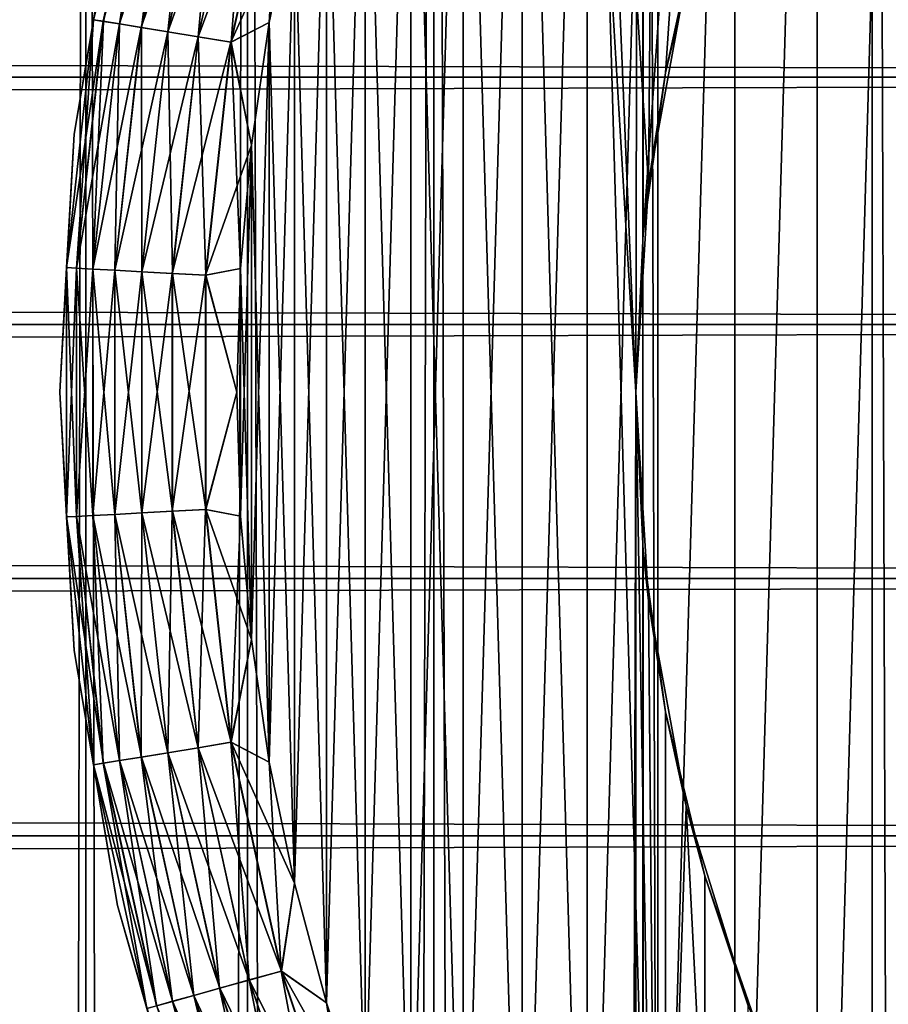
# Model space of a CAD drawing. Extents: x -265 to 265, y 0 to 427.
# Tile 242 of 256: x 236.77 to 241.67, y 396.55 to 402.1. Entities that reach past the tile are written whole.
import ezdxf

# ---------------------------------------------------------------- set-up
doc = ezdxf.new("R2010")
doc.units = 0
doc.header["$LTSCALE"] = 65.185185
for name, color, linetype in [('3', 7, 'CONTINUOUS'), ('4', 7, 'CONTINUOUS'), ('71', 7, 'CONTINUOUS'), ('72', 7, 'CONTINUOUS'), ('77', 7, 'CONTINUOUS'), ('81', 7, 'CONTINUOUS'), ('82', 7, 'CONTINUOUS'), ('85', 7, 'CONTINUOUS'), ('89', 7, 'CONTINUOUS'), ('93', 7, 'CONTINUOUS')]:
    doc.layers.add(name, color=color, linetype=linetype)

msp = doc.modelspace()

# ---------------------------------------------------------------- linework, layer by layer
at = {"layer": '3', "color": 7, "linetype": 'CONTINUOUS'}
for points in [[(-263, 403.11, 38.6704), (-263, 401.7753, 39.2462), (263, 403.11, 38.6704), (-263, 403.11, 38.6704)], [(263, 403.11, 38.6704), (-263, 401.7753, 39.2462), (263, 401.7753, 39.2462), (263, 403.11, 38.6704)], [(-263, 401.7753, 15.7538), (-263, 403.11, 16.3296), (263, 401.7753, 15.7538), (-263, 401.7753, 15.7538)], [(263, 401.7753, 15.7538), (-263, 403.11, 16.3296), (263, 403.11, 16.3296), (263, 401.7753, 15.7538)], [(-263, 401.7753, 39.2462), (-263, 400.3827, 39.6631), (263, 401.7753, 39.2462), (-263, 401.7753, 39.2462)], [(263, 401.7753, 39.2462), (-263, 400.3827, 39.6631), (263, 400.3827, 39.6631), (263, 401.7753, 39.2462)], [(-263, 400.3827, 15.3369), (-263, 401.7753, 15.7538), (263, 400.3827, 15.3369), (-263, 400.3827, 15.3369)], [(263, 400.3827, 15.3369), (-263, 401.7753, 15.7538), (263, 401.7753, 15.7538), (263, 400.3827, 15.3369)], [(-263, 400.3827, 39.6631), (-263, 398.9512, 39.9155), (263, 400.3827, 39.6631), (-263, 400.3827, 39.6631)], [(263, 400.3827, 39.6631), (-263, 398.9512, 39.9155), (263, 398.9512, 39.9155), (263, 400.3827, 39.6631)], [(-263, 398.9512, 15.0845), (-263, 400.3827, 15.3369), (263, 398.9512, 15.0845), (-263, 398.9512, 15.0845)], [(263, 398.9512, 15.0845), (-263, 400.3827, 15.3369), (263, 400.3827, 15.3369), (263, 398.9512, 15.0845)], [(-263, 398.9512, 39.9155), (-263, 397.5, 40), (263, 398.9512, 39.9155), (-263, 398.9512, 39.9155)], [(263, 398.9512, 39.9155), (-263, 397.5, 40), (263, 397.5, 40), (263, 398.9512, 39.9155)], [(-263, 397.5, 15), (-263, 398.9512, 15.0845), (263, 397.5, 15), (-263, 397.5, 15)], [(263, 397.5, 15), (-263, 398.9512, 15.0845), (263, 398.9512, 15.0845), (263, 397.5, 15)]]:
    msp.add_3dface(points, dxfattribs=at)
at = {"layer": '4', "color": 7, "linetype": 'CONTINUOUS'}
for points in [[(263, 397.5, 40), (-263, 397.5, 40), (-263, 396.0488, 39.9155), (263, 397.5, 40)], [(-263, 397.5, 15), (263, 397.5, 15), (263, 396.0488, 15.0845), (-263, 397.5, 15)], [(-263, 396.0488, 15.0845), (-263, 397.5, 15), (263, 396.0488, 15.0845), (-263, 396.0488, 15.0845)], [(263, 397.5, 40), (-263, 396.0488, 39.9155), (263, 396.0488, 39.9155), (263, 397.5, 40)]]:
    msp.add_3dface(points, dxfattribs=at)
at = {"layer": '71', "color": 7, "linetype": 'CONTINUOUS'}
for points in [[(236.3864, 1, 6.2983), (237.1471, 1, 7.7333), (236.3864, 419, 6.2983), (236.3864, 1, 6.2983)], [(236.3864, 419, 6.2983), (237.1471, 1, 7.7333), (237.1471, 419, 7.7333), (236.3864, 419, 6.2983)], [(237.1471, 1, 7.7333), (238.0586, 1, 9.0776), (237.1471, 419, 7.7333), (237.1471, 1, 7.7333)], [(237.1471, 419, 7.7333), (238.0586, 1, 9.0776), (238.0586, 419, 9.0776), (237.1471, 419, 7.7333)], [(238.0586, 1, 9.0776), (239.1101, 1, 10.3155), (238.0586, 419, 9.0776), (238.0586, 1, 9.0776)], [(238.0586, 419, 9.0776), (239.1101, 1, 10.3155), (239.1101, 419, 10.3155), (238.0586, 419, 9.0776)], [(239.1101, 1, 10.3155), (240.2892, 1, 11.4324), (239.1101, 419, 10.3155), (239.1101, 1, 10.3155)], [(239.1101, 419, 10.3155), (240.2892, 1, 11.4324), (240.2892, 419, 11.4324), (239.1101, 419, 10.3155)], [(240.2892, 1, 11.4324), (241.5822, 1, 12.4153), (240.2892, 419, 11.4324), (240.2892, 1, 11.4324)], [(240.2892, 419, 11.4324), (241.5822, 1, 12.4153), (241.5822, 419, 12.4153), (240.2892, 419, 11.4324)], [(241.5822, 1, 12.4153), (242.9739, 1, 13.2527), (241.5822, 419, 12.4153), (241.5822, 1, 12.4153)], [(241.5822, 419, 12.4153), (242.9739, 1, 13.2527), (242.9739, 419, 13.2527), (241.5822, 419, 12.4153)]]:
    msp.add_3dface(points, dxfattribs=at)
at = {"layer": '72', "color": 7, "linetype": 'CONTINUOUS'}
for points in [[(237.1471, 1, -7.7333), (236.3864, 1, -6.2983), (237.1471, 419, -7.7333), (237.1471, 1, -7.7333)], [(237.1471, 419, -7.7333), (236.3864, 1, -6.2983), (236.3864, 419, -6.2983), (237.1471, 419, -7.7333)], [(238.0586, 1, -9.0776), (237.1471, 1, -7.7333), (238.0586, 419, -9.0776), (238.0586, 1, -9.0776)], [(238.0586, 419, -9.0776), (237.1471, 1, -7.7333), (237.1471, 419, -7.7333), (238.0586, 419, -9.0776)], [(239.1101, 1, -10.3155), (238.0586, 1, -9.0776), (239.1101, 419, -10.3155), (239.1101, 1, -10.3155)], [(239.1101, 419, -10.3155), (238.0586, 1, -9.0776), (238.0586, 419, -9.0776), (239.1101, 419, -10.3155)], [(240.2892, 419, -11.4324), (240.25, 400, -11.399), (239.1101, 419, -10.3155), (240.2892, 419, -11.4324)], [(239.1101, 1, -10.3155), (239.1101, 419, -10.3155), (240.25, 400, -11.399), (239.1101, 1, -10.3155)], [(240.25, 400, -11.399), (240.2892, 419, -11.4324), (240.2912, 400.8952, -11.4341), (240.25, 400, -11.399)], [(240.2892, 419, -11.4324), (241.5822, 419, -12.4153), (240.2912, 400.8952, -11.4341), (240.2892, 419, -11.4324)], [(240.2912, 400.8952, -11.4341), (241.5822, 419, -12.4153), (240.4178, 401.801, -11.5404), (240.2912, 400.8952, -11.4341)], [(240.4178, 401.801, -11.5404), (241.5822, 419, -12.4153), (240.6385, 402.725, -11.7202), (240.4178, 401.801, -11.5404)], [(239.1101, 1, -10.3155), (240.25, 400, -11.399), (240.25, 20, -11.399), (239.1101, 1, -10.3155)], [(240.25, 400, -11.399), (240.2912, 399.1048, -11.4341), (240.25, 20, -11.399), (240.25, 400, -11.399)], [(240.25, 20, -11.399), (240.2912, 399.1048, -11.4341), (240.2912, 20.8952, -11.4341), (240.25, 20, -11.399)], [(240.2912, 399.1048, -11.4341), (240.4178, 398.199, -11.5404), (240.2912, 20.8952, -11.4341), (240.2912, 399.1048, -11.4341)], [(240.2912, 20.8952, -11.4341), (240.4178, 398.199, -11.5404), (240.4178, 21.801, -11.5404), (240.2912, 20.8952, -11.4341)], [(240.4178, 398.199, -11.5404), (240.6386, 397.275, -11.7202), (240.4178, 21.801, -11.5404), (240.4178, 398.199, -11.5404)], [(240.4178, 21.801, -11.5404), (240.6386, 397.275, -11.7202), (240.6385, 22.725, -11.7202), (240.4178, 21.801, -11.5404)], [(240.6386, 397.275, -11.7202), (240.9666, 396.3312, -11.9749), (240.6385, 22.725, -11.7202), (240.6386, 397.275, -11.7202)]]:
    msp.add_3dface(points, dxfattribs=at)
at = {"layer": '77', "color": 7, "linetype": 'CONTINUOUS'}
for points in [[(240.4178, 401.801, -11.5404), (240.6385, 402.725, -11.7202), (240.5333, 402.3333, -25), (240.4178, 401.801, -11.5404)], [(240.3211, 401.1752, -25), (240.4178, 401.801, -11.5404), (240.5333, 402.3333, -25), (240.3211, 401.1752, -25)], [(240.2912, 400.8952, -11.4341), (240.4178, 401.801, -11.5404), (240.3211, 401.1752, -25), (240.2912, 400.8952, -11.4341)], [(240.25, 400, -25), (240.2912, 400.8952, -11.4341), (240.3211, 401.1752, -25), (240.25, 400, -25)], [(240.25, 400, -11.399), (240.2912, 400.8952, -11.4341), (240.25, 400, -25), (240.25, 400, -11.399)], [(240.2912, 399.1048, -11.4341), (240.25, 400, -11.399), (240.3211, 398.8248, -25), (240.2912, 399.1048, -11.4341)], [(240.3211, 398.8248, -25), (240.25, 400, -11.399), (240.25, 400, -25), (240.3211, 398.8248, -25)], [(240.4178, 398.199, -11.5404), (240.2912, 399.1048, -11.4341), (240.3211, 398.8248, -25), (240.4178, 398.199, -11.5404)], [(240.5333, 397.6667, -25), (240.4178, 398.199, -11.5404), (240.3211, 398.8248, -25), (240.5333, 397.6667, -25)], [(240.6386, 397.275, -11.7202), (240.4178, 398.199, -11.5404), (240.5333, 397.6667, -25), (240.6386, 397.275, -11.7202)], [(240.8836, 396.5426, -25), (240.6386, 397.275, -11.7202), (240.5333, 397.6667, -25), (240.8836, 396.5426, -25)], [(240.9666, 396.3312, -11.9749), (240.6386, 397.275, -11.7202), (240.8836, 396.5426, -25), (240.9666, 396.3312, -11.9749)]]:
    msp.add_3dface(points, dxfattribs=at)
at = {"layer": '81', "color": 7, "linetype": 'CONTINUOUS'}
for points in [[(239.9742, 406.5941, -25), (240.3211, 401.1752, -25), (240.3745, 407.1659, -25), (239.9742, 406.5941, -25)], [(240.3211, 401.1752, -25), (240.5333, 402.3333, -25), (240.3745, 407.1659, -25), (240.3211, 401.1752, -25)], [(239.6077, 406, -25), (239.9742, 393.4059, -25), (239.9742, 406.5941, -25), (239.6077, 406, -25)], [(240.25, 400, -25), (240.3211, 401.1752, -25), (239.9742, 406.5941, -25), (240.25, 400, -25)], [(240.3745, 392.8341, -25), (240.25, 400, -25), (239.9742, 406.5941, -25), (240.3745, 392.8341, -25)], [(239.9742, 393.4059, -25), (240.3745, 392.8341, -25), (239.9742, 406.5941, -25), (239.9742, 393.4059, -25)], [(239.2764, 405.3856, -25), (239.6077, 394, -25), (239.6077, 406, -25), (239.2764, 405.3856, -25)], [(239.6077, 394, -25), (239.9742, 393.4059, -25), (239.6077, 406, -25), (239.6077, 394, -25)], [(238.9814, 404.753, -25), (239.2764, 394.6144, -25), (239.2764, 405.3856, -25), (238.9814, 404.753, -25)], [(239.2764, 394.6144, -25), (239.6077, 394, -25), (239.2764, 405.3856, -25), (239.2764, 394.6144, -25)], [(238.7237, 404.1043, -25), (238.9814, 395.247, -25), (238.9814, 404.753, -25), (238.7237, 404.1043, -25)], [(238.9814, 395.247, -25), (239.2764, 394.6144, -25), (238.9814, 404.753, -25), (238.9814, 395.247, -25)], [(238.5041, 403.4416, -25), (238.7237, 395.8957, -25), (238.7237, 404.1043, -25), (238.5041, 403.4416, -25)], [(238.7237, 395.8957, -25), (238.9814, 395.247, -25), (238.7237, 404.1043, -25), (238.7237, 395.8957, -25)], [(238.3235, 402.7674, -25), (238.5041, 396.5584, -25), (238.5041, 403.4416, -25), (238.3235, 402.7674, -25)], [(238.5041, 396.5584, -25), (238.7237, 395.8957, -25), (238.5041, 403.4416, -25), (238.5041, 396.5584, -25)], [(238.1823, 402.0838, -25), (238.3235, 397.2326, -25), (238.3235, 402.7674, -25), (238.1823, 402.0838, -25)], [(238.3235, 397.2326, -25), (238.5041, 396.5584, -25), (238.3235, 402.7674, -25), (238.3235, 397.2326, -25)], [(238.0811, 401.3931, -25), (238.1823, 397.9162, -25), (238.1823, 402.0838, -25), (238.0811, 401.3931, -25)], [(238.1823, 397.9162, -25), (238.3235, 397.2326, -25), (238.1823, 402.0838, -25), (238.1823, 397.9162, -25)], [(238.0203, 400.6977, -25), (238.0811, 398.6069, -25), (238.0811, 401.3931, -25), (238.0203, 400.6977, -25)], [(238.0811, 398.6069, -25), (238.1823, 397.9162, -25), (238.0811, 401.3931, -25), (238.0811, 398.6069, -25)], [(238, 400, -25), (238.0203, 399.3023, -25), (238.0203, 400.6977, -25), (238, 400, -25)], [(238.0203, 399.3023, -25), (238.0811, 398.6069, -25), (238.0203, 400.6977, -25), (238.0203, 399.3023, -25)], [(240.3211, 398.8248, -25), (240.25, 400, -25), (240.3745, 392.8341, -25), (240.3211, 398.8248, -25)], [(240.5333, 397.6667, -25), (240.3211, 398.8248, -25), (240.3745, 392.8341, -25), (240.5333, 397.6667, -25)], [(240.8075, 392.2865, -25), (240.5333, 397.6667, -25), (240.3745, 392.8341, -25), (240.8075, 392.2865, -25)], [(240.8836, 396.5426, -25), (240.5333, 397.6667, -25), (240.8075, 392.2865, -25), (240.8836, 396.5426, -25)]]:
    msp.add_3dface(points, dxfattribs=at)
at = {"layer": '82', "color": 7, "linetype": 'CONTINUOUS'}
for points in [[(241.2715, 408.2349, -75), (241.7651, 408.7285, -75), (241.2715, 391.7651, -75), (241.2715, 408.2349, -75)], [(241.2715, 391.7651, -75), (241.7651, 408.7285, -75), (241.7651, 391.2715, -75), (241.2715, 391.7651, -75)], [(240.8075, 407.7135, -75), (241.2715, 408.2349, -75), (240.8075, 392.2865, -75), (240.8075, 407.7135, -75)], [(240.8075, 392.2865, -75), (241.2715, 408.2349, -75), (241.2715, 391.7651, -75), (240.8075, 392.2865, -75)], [(240.3745, 407.1659, -75), (240.8075, 407.7135, -75), (240.3745, 392.8341, -75), (240.3745, 407.1659, -75)], [(240.3745, 392.8341, -75), (240.8075, 407.7135, -75), (240.8075, 392.2865, -75), (240.3745, 392.8341, -75)], [(239.9742, 406.5941, -75), (240.3745, 407.1659, -75), (239.9742, 393.4059, -75), (239.9742, 406.5941, -75)], [(239.9742, 393.4059, -75), (240.3745, 407.1659, -75), (240.3745, 392.8341, -75), (239.9742, 393.4059, -75)], [(239.6077, 406, -75), (239.9742, 406.5941, -75), (239.6077, 394, -75), (239.6077, 406, -75)], [(239.6077, 394, -75), (239.9742, 406.5941, -75), (239.9742, 393.4059, -75), (239.6077, 394, -75)], [(239.2764, 405.3856, -75), (239.6077, 406, -75), (239.2764, 394.6144, -75), (239.2764, 405.3856, -75)], [(239.2764, 394.6144, -75), (239.6077, 406, -75), (239.6077, 394, -75), (239.2764, 394.6144, -75)], [(238.9814, 404.753, -75), (239.2764, 405.3856, -75), (238.9814, 395.247, -75), (238.9814, 404.753, -75)], [(238.9814, 395.247, -75), (239.2764, 405.3856, -75), (239.2764, 394.6144, -75), (238.9814, 395.247, -75)], [(238.7237, 404.1043, -75), (238.9814, 404.753, -75), (238.7237, 395.8957, -75), (238.7237, 404.1043, -75)], [(238.7237, 395.8957, -75), (238.9814, 404.753, -75), (238.9814, 395.247, -75), (238.7237, 395.8957, -75)], [(238.5041, 403.4416, -75), (238.7237, 404.1043, -75), (238.5041, 396.5584, -75), (238.5041, 403.4416, -75)], [(238.5041, 396.5584, -75), (238.7237, 404.1043, -75), (238.7237, 395.8957, -75), (238.5041, 396.5584, -75)], [(238.3235, 402.7674, -75), (238.5041, 403.4416, -75), (238.3235, 397.2326, -75), (238.3235, 402.7674, -75)], [(238.3235, 397.2326, -75), (238.5041, 403.4416, -75), (238.5041, 396.5584, -75), (238.3235, 397.2326, -75)], [(238.1823, 402.0838, -75), (238.3235, 402.7674, -75), (238.1823, 397.9162, -75), (238.1823, 402.0838, -75)], [(238.1823, 397.9162, -75), (238.3235, 402.7674, -75), (238.3235, 397.2326, -75), (238.1823, 397.9162, -75)], [(238.0811, 401.3931, -75), (238.1823, 402.0838, -75), (238.0811, 398.6069, -75), (238.0811, 401.3931, -75)], [(238.0811, 398.6069, -75), (238.1823, 402.0838, -75), (238.1823, 397.9162, -75), (238.0811, 398.6069, -75)], [(238.0203, 400.6977, -75), (238.0811, 401.3931, -75), (238.0203, 399.3023, -75), (238.0203, 400.6977, -75)], [(238.0203, 399.3023, -75), (238.0811, 401.3931, -75), (238.0811, 398.6069, -75), (238.0203, 399.3023, -75)], [(238, 400, -75), (238.0203, 400.6977, -75), (238.0203, 399.3023, -75), (238, 400, -75)]]:
    msp.add_3dface(points, dxfattribs=at)
at = {"layer": '85', "color": 7, "linetype": 'CONTINUOUS'}
for points in [[(237.3259, 402.8928, -74), (237.0817, 401.4555, -74), (237.3259, 402.8928, -26), (237.3259, 402.8928, -74)], [(237.3259, 402.8928, -26), (237.0817, 401.4555, -74), (237.0817, 401.4555, -26), (237.3259, 402.8928, -26)], [(237.0817, 401.4555, -74), (237, 400, -74), (237.0817, 401.4555, -26), (237.0817, 401.4555, -74)], [(237.0817, 401.4555, -26), (237, 400, -74), (237, 400, -26), (237.0817, 401.4555, -26)], [(237, 400, -74), (237.0817, 398.5445, -74), (237, 400, -26), (237, 400, -74)], [(237, 400, -26), (237.0817, 398.5445, -74), (237.0817, 398.5445, -26), (237, 400, -26)], [(237.0817, 398.5445, -74), (237.3259, 397.1072, -74), (237.0817, 398.5445, -26), (237.0817, 398.5445, -74)], [(237.0817, 398.5445, -26), (237.3259, 397.1072, -74), (237.3259, 397.1072, -26), (237.0817, 398.5445, -26)], [(237.3259, 397.1072, -74), (237.7295, 395.7064, -74), (237.3259, 397.1072, -26), (237.3259, 397.1072, -74)], [(237.3259, 397.1072, -26), (237.7295, 395.7064, -74), (237.7295, 395.7064, -26), (237.3259, 397.1072, -26)]]:
    msp.add_3dface(points, dxfattribs=at)
at = {"layer": '89', "color": 7, "linetype": 'CONTINUOUS'}
for points in [[(237.3259, 402.8928, -74), (237.4924, 403.4727, -74.1951), (237.1902, 402.1001, -74.1951), (237.3259, 402.8928, -74)], [(237.4924, 403.4727, -74.1951), (237.2464, 402.0908, -74.3829), (237.1902, 402.1001, -74.1951), (237.4924, 403.4727, -74.1951)], [(237.5473, 403.4575, -74.3829), (237.2464, 402.0908, -74.3829), (237.4924, 403.4727, -74.1951), (237.5473, 403.4575, -74.3829)], [(237.5473, 403.4575, -74.3829), (237.3378, 402.0759, -74.5559), (237.2464, 402.0908, -74.3829), (237.5473, 403.4575, -74.3829)], [(237.6364, 403.4327, -74.5559), (237.3378, 402.0759, -74.5559), (237.5473, 403.4575, -74.3829), (237.6364, 403.4327, -74.5559)], [(237.6364, 403.4327, -74.5559), (237.4607, 402.0557, -74.7075), (237.3378, 402.0759, -74.5559), (237.6364, 403.4327, -74.5559)], [(237.7565, 403.3994, -74.7075), (237.4607, 402.0557, -74.7075), (237.6364, 403.4327, -74.5559), (237.7565, 403.3994, -74.7075)], [(237.7565, 403.3994, -74.7075), (237.6105, 402.0312, -74.8319), (237.4607, 402.0557, -74.7075), (237.7565, 403.3994, -74.7075)], [(237.9027, 403.3588, -74.8319), (237.6105, 402.0312, -74.8319), (237.7565, 403.3994, -74.7075), (237.9027, 403.3588, -74.8319)], [(237.9027, 403.3588, -74.8319), (237.7813, 402.0031, -74.9243), (237.6105, 402.0312, -74.8319), (237.9027, 403.3588, -74.8319)], [(238.0695, 403.3125, -74.9243), (237.7813, 402.0031, -74.9243), (237.9027, 403.3588, -74.8319), (238.0695, 403.3125, -74.9243)], [(238.0695, 403.3125, -74.9243), (237.9667, 401.9728, -74.981), (237.7813, 402.0031, -74.9243), (238.0695, 403.3125, -74.9243)], [(238.2505, 403.2622, -74.981), (237.9667, 401.9728, -74.981), (238.0695, 403.3125, -74.9243), (238.2505, 403.2622, -74.981)], [(238.2505, 403.2622, -74.981), (238.1823, 402.0838, -75), (237.9667, 401.9728, -74.981), (238.2505, 403.2622, -74.981)], [(238.3235, 402.7674, -75), (238.1823, 402.0838, -75), (238.2505, 403.2622, -74.981), (238.3235, 402.7674, -75)], [(237.0817, 401.4555, -74), (237.3259, 402.8928, -74), (237.1902, 402.1001, -74.1951), (237.0817, 401.4555, -74)], [(237.0817, 401.4555, -74), (237.1902, 402.1001, -74.1951), (237.0383, 400.7028, -74.1951), (237.0817, 401.4555, -74)], [(237.1902, 402.1001, -74.1951), (237.0951, 400.6997, -74.3829), (237.0383, 400.7028, -74.1951), (237.1902, 402.1001, -74.1951)], [(237.2464, 402.0908, -74.3829), (237.0951, 400.6997, -74.3829), (237.1902, 402.1001, -74.1951), (237.2464, 402.0908, -74.3829)], [(237.2464, 402.0908, -74.3829), (237.1876, 400.6947, -74.5559), (237.0951, 400.6997, -74.3829), (237.2464, 402.0908, -74.3829)], [(237.3378, 402.0759, -74.5559), (237.1876, 400.6947, -74.5559), (237.2464, 402.0908, -74.3829), (237.3378, 402.0759, -74.5559)], [(237.3378, 402.0759, -74.5559), (237.3119, 400.6879, -74.7075), (237.1876, 400.6947, -74.5559), (237.3378, 402.0759, -74.5559)], [(237.4607, 402.0557, -74.7075), (237.3119, 400.6879, -74.7075), (237.3378, 402.0759, -74.5559), (237.4607, 402.0557, -74.7075)], [(238.1823, 402.0838, -75), (238.0811, 401.3931, -75), (237.9667, 401.9728, -74.981), (238.1823, 402.0838, -75)], [(237.4607, 402.0557, -74.7075), (237.4635, 400.6797, -74.8319), (237.3119, 400.6879, -74.7075), (237.4607, 402.0557, -74.7075)], [(237.6105, 402.0312, -74.8319), (237.4635, 400.6797, -74.8319), (237.4607, 402.0557, -74.7075), (237.6105, 402.0312, -74.8319)], [(237.6105, 402.0312, -74.8319), (237.6364, 400.6703, -74.9243), (237.4635, 400.6797, -74.8319), (237.6105, 402.0312, -74.8319)], [(237.7813, 402.0031, -74.9243), (237.6364, 400.6703, -74.9243), (237.6105, 402.0312, -74.8319), (237.7813, 402.0031, -74.9243)], [(237.7813, 402.0031, -74.9243), (237.8239, 400.6602, -74.981), (237.6364, 400.6703, -74.9243), (237.7813, 402.0031, -74.9243)], [(237.9667, 401.9728, -74.981), (237.8239, 400.6602, -74.981), (237.7813, 402.0031, -74.9243), (237.9667, 401.9728, -74.981)], [(237.9667, 401.9728, -74.981), (238.0203, 400.6977, -75), (237.8239, 400.6602, -74.981), (237.9667, 401.9728, -74.981)], [(238.0811, 401.3931, -75), (238.0203, 400.6977, -75), (237.9667, 401.9728, -74.981), (238.0811, 401.3931, -75)], [(237, 400, -74), (237.0817, 401.4555, -74), (237.0383, 400.7028, -74.1951), (237, 400, -74)], [(237, 400, -74), (237.0383, 400.7028, -74.1951), (237.0383, 399.2972, -74.1951), (237, 400, -74)], [(237.0951, 400.6997, -74.3829), (237.0951, 399.3003, -74.3829), (237.0383, 400.7028, -74.1951), (237.0951, 400.6997, -74.3829)], [(237.0383, 400.7028, -74.1951), (237.0951, 399.3003, -74.3829), (237.0383, 399.2972, -74.1951), (237.0383, 400.7028, -74.1951)], [(237.1876, 400.6947, -74.5559), (237.1876, 399.3053, -74.5559), (237.0951, 400.6997, -74.3829), (237.1876, 400.6947, -74.5559)], [(237.0951, 400.6997, -74.3829), (237.1876, 399.3053, -74.5559), (237.0951, 399.3003, -74.3829), (237.0951, 400.6997, -74.3829)], [(237.3119, 400.6879, -74.7075), (237.3119, 399.3121, -74.7075), (237.1876, 400.6947, -74.5559), (237.3119, 400.6879, -74.7075)], [(237.1876, 400.6947, -74.5559), (237.3119, 399.3121, -74.7075), (237.1876, 399.3053, -74.5559), (237.1876, 400.6947, -74.5559)], [(237.4635, 400.6797, -74.8319), (237.4635, 399.3203, -74.8319), (237.3119, 400.6879, -74.7075), (237.4635, 400.6797, -74.8319)], [(237.3119, 400.6879, -74.7075), (237.4635, 399.3203, -74.8319), (237.3119, 399.3121, -74.7075), (237.3119, 400.6879, -74.7075)], [(238.0203, 400.6977, -75), (238, 400, -75), (237.8239, 400.6602, -74.981), (238.0203, 400.6977, -75)], [(237.6364, 400.6703, -74.9243), (237.6364, 399.3297, -74.9243), (237.4635, 400.6797, -74.8319), (237.6364, 400.6703, -74.9243)], [(237.4635, 400.6797, -74.8319), (237.6364, 399.3297, -74.9243), (237.4635, 399.3203, -74.8319), (237.4635, 400.6797, -74.8319)], [(237.8239, 400.6602, -74.981), (237.8239, 399.3398, -74.981), (237.6364, 400.6703, -74.9243), (237.8239, 400.6602, -74.981)], [(237.6364, 400.6703, -74.9243), (237.8239, 399.3398, -74.981), (237.6364, 399.3297, -74.9243), (237.6364, 400.6703, -74.9243)], [(237.8239, 400.6602, -74.981), (238, 400, -75), (237.8239, 399.3398, -74.981), (237.8239, 400.6602, -74.981)], [(237.0817, 398.5445, -74), (237, 400, -74), (237.0383, 399.2972, -74.1951), (237.0817, 398.5445, -74)], [(238, 400, -75), (238.0203, 399.3023, -75), (237.8239, 399.3398, -74.981), (238, 400, -75)], [(237.0951, 399.3003, -74.3829), (237.2464, 397.9092, -74.3829), (237.0383, 399.2972, -74.1951), (237.0951, 399.3003, -74.3829)], [(237.0817, 398.5445, -74), (237.0383, 399.2972, -74.1951), (237.1902, 397.8999, -74.1951), (237.0817, 398.5445, -74)], [(237.0383, 399.2972, -74.1951), (237.2464, 397.9092, -74.3829), (237.1902, 397.8999, -74.1951), (237.0383, 399.2972, -74.1951)], [(237.1876, 399.3053, -74.5559), (237.3378, 397.9241, -74.5559), (237.0951, 399.3003, -74.3829), (237.1876, 399.3053, -74.5559)], [(237.0951, 399.3003, -74.3829), (237.3378, 397.9241, -74.5559), (237.2464, 397.9092, -74.3829), (237.0951, 399.3003, -74.3829)], [(237.3119, 399.3121, -74.7075), (237.4607, 397.9443, -74.7075), (237.1876, 399.3053, -74.5559), (237.3119, 399.3121, -74.7075)], [(237.1876, 399.3053, -74.5559), (237.4607, 397.9443, -74.7075), (237.3378, 397.9241, -74.5559), (237.1876, 399.3053, -74.5559)], [(237.4635, 399.3203, -74.8319), (237.6105, 397.9688, -74.8319), (237.3119, 399.3121, -74.7075), (237.4635, 399.3203, -74.8319)], [(237.3119, 399.3121, -74.7075), (237.6105, 397.9688, -74.8319), (237.4607, 397.9443, -74.7075), (237.3119, 399.3121, -74.7075)], [(237.6364, 399.3297, -74.9243), (237.7813, 397.9969, -74.9243), (237.4635, 399.3203, -74.8319), (237.6364, 399.3297, -74.9243)], [(237.4635, 399.3203, -74.8319), (237.7813, 397.9969, -74.9243), (237.6105, 397.9688, -74.8319), (237.4635, 399.3203, -74.8319)], [(237.8239, 399.3398, -74.981), (237.9667, 398.0272, -74.981), (237.6364, 399.3297, -74.9243), (237.8239, 399.3398, -74.981)], [(237.6364, 399.3297, -74.9243), (237.9667, 398.0272, -74.981), (237.7813, 397.9969, -74.9243), (237.6364, 399.3297, -74.9243)], [(238.0203, 399.3023, -75), (238.0811, 398.6069, -75), (237.8239, 399.3398, -74.981), (238.0203, 399.3023, -75)], [(237.8239, 399.3398, -74.981), (238.0811, 398.6069, -75), (237.9667, 398.0272, -74.981), (237.8239, 399.3398, -74.981)], [(238.0811, 398.6069, -75), (238.1823, 397.9162, -75), (237.9667, 398.0272, -74.981), (238.0811, 398.6069, -75)], [(237.3259, 397.1072, -74), (237.0817, 398.5445, -74), (237.1902, 397.8999, -74.1951), (237.3259, 397.1072, -74)], [(237.9667, 398.0272, -74.981), (238.2505, 396.7378, -74.981), (237.7813, 397.9969, -74.9243), (237.9667, 398.0272, -74.981)], [(238.1823, 397.9162, -75), (238.3235, 397.2326, -75), (237.9667, 398.0272, -74.981), (238.1823, 397.9162, -75)], [(237.9667, 398.0272, -74.981), (238.3235, 397.2326, -75), (238.2505, 396.7378, -74.981), (237.9667, 398.0272, -74.981)], [(237.6105, 397.9688, -74.8319), (237.9027, 396.6412, -74.8319), (237.4607, 397.9443, -74.7075), (237.6105, 397.9688, -74.8319)], [(237.7813, 397.9969, -74.9243), (238.0695, 396.6875, -74.9243), (237.6105, 397.9688, -74.8319), (237.7813, 397.9969, -74.9243)], [(237.6105, 397.9688, -74.8319), (238.0695, 396.6875, -74.9243), (237.9027, 396.6412, -74.8319), (237.6105, 397.9688, -74.8319)], [(237.7813, 397.9969, -74.9243), (238.2505, 396.7378, -74.981), (238.0695, 396.6875, -74.9243), (237.7813, 397.9969, -74.9243)], [(237.2464, 397.9092, -74.3829), (237.5473, 396.5425, -74.3829), (237.1902, 397.8999, -74.1951), (237.2464, 397.9092, -74.3829)], [(237.3378, 397.9241, -74.5559), (237.6364, 396.5673, -74.5559), (237.2464, 397.9092, -74.3829), (237.3378, 397.9241, -74.5559)], [(237.2464, 397.9092, -74.3829), (237.6364, 396.5673, -74.5559), (237.5473, 396.5425, -74.3829), (237.2464, 397.9092, -74.3829)], [(237.4607, 397.9443, -74.7075), (237.7565, 396.6006, -74.7075), (237.3378, 397.9241, -74.5559), (237.4607, 397.9443, -74.7075)], [(237.3378, 397.9241, -74.5559), (237.7565, 396.6006, -74.7075), (237.6364, 396.5673, -74.5559), (237.3378, 397.9241, -74.5559)], [(237.4607, 397.9443, -74.7075), (237.9027, 396.6412, -74.8319), (237.7565, 396.6006, -74.7075), (237.4607, 397.9443, -74.7075)], [(237.3259, 397.1072, -74), (237.1902, 397.8999, -74.1951), (237.4924, 396.5273, -74.1951), (237.3259, 397.1072, -74)], [(237.1902, 397.8999, -74.1951), (237.5473, 396.5425, -74.3829), (237.4924, 396.5273, -74.1951), (237.1902, 397.8999, -74.1951)], [(238.3235, 397.2326, -75), (238.5041, 396.5584, -75), (238.2505, 396.7378, -74.981), (238.3235, 397.2326, -75)], [(237.7295, 395.7064, -74), (237.3259, 397.1072, -74), (237.4924, 396.5273, -74.1951), (237.7295, 395.7064, -74)], [(238.0695, 396.6875, -74.9243), (238.4976, 395.417, -74.9243), (237.9027, 396.6412, -74.8319), (238.0695, 396.6875, -74.9243)], [(238.2505, 396.7378, -74.981), (238.6721, 395.4866, -74.981), (238.0695, 396.6875, -74.9243), (238.2505, 396.7378, -74.981)], [(238.0695, 396.6875, -74.9243), (238.6721, 395.4866, -74.981), (238.4976, 395.417, -74.9243), (238.0695, 396.6875, -74.9243)], [(238.5041, 396.5584, -75), (238.7237, 395.8957, -75), (238.2505, 396.7378, -74.981), (238.5041, 396.5584, -75)], [(238.2505, 396.7378, -74.981), (238.7237, 395.8957, -75), (238.6721, 395.4866, -74.981), (238.2505, 396.7378, -74.981)], [(237.9027, 396.6412, -74.8319), (238.3368, 395.3529, -74.8319), (237.7565, 396.6006, -74.7075), (237.9027, 396.6412, -74.8319)], [(237.9027, 396.6412, -74.8319), (238.4976, 395.417, -74.9243), (238.3368, 395.3529, -74.8319), (237.9027, 396.6412, -74.8319)], [(237.7565, 396.6006, -74.7075), (238.1958, 395.2968, -74.7075), (237.6364, 396.5673, -74.5559), (237.7565, 396.6006, -74.7075)], [(237.7565, 396.6006, -74.7075), (238.3368, 395.3529, -74.8319), (238.1958, 395.2968, -74.7075), (237.7565, 396.6006, -74.7075)], [(237.6364, 396.5673, -74.5559), (238.0801, 395.2507, -74.5559), (237.5473, 396.5425, -74.3829), (237.6364, 396.5673, -74.5559)], [(237.6364, 396.5673, -74.5559), (238.1958, 395.2968, -74.7075), (238.0801, 395.2507, -74.5559), (237.6364, 396.5673, -74.5559)]]:
    msp.add_3dface(points, dxfattribs=at)
at = {"layer": '93', "color": 7, "linetype": 'CONTINUOUS'}
for points in [[(237.246, 402.0909, -25.6182), (237.5468, 403.4576, -25.6182), (237.19, 402.1001, -25.8061), (237.246, 402.0909, -25.6182)], [(237.246, 402.0909, -25.6182), (237.6358, 403.4329, -25.4451), (237.5468, 403.4576, -25.6182), (237.246, 402.0909, -25.6182)], [(237.3371, 402.076, -25.4451), (237.6358, 403.4329, -25.4451), (237.246, 402.0909, -25.6182), (237.3371, 402.076, -25.4451)], [(237.3371, 402.076, -25.4451), (237.7557, 403.3996, -25.2933), (237.6358, 403.4329, -25.4451), (237.3371, 402.076, -25.4451)], [(237.4599, 402.0558, -25.2933), (237.7557, 403.3996, -25.2933), (237.3371, 402.076, -25.4451), (237.4599, 402.0558, -25.2933)], [(237.4599, 402.0558, -25.2933), (237.9018, 403.3591, -25.1687), (237.7557, 403.3996, -25.2933), (237.4599, 402.0558, -25.2933)], [(237.6095, 402.0313, -25.1687), (237.9018, 403.3591, -25.1687), (237.4599, 402.0558, -25.2933), (237.6095, 402.0313, -25.1687)], [(237.6095, 402.0313, -25.1687), (238.0685, 403.3128, -25.0762), (237.9018, 403.3591, -25.1687), (237.6095, 402.0313, -25.1687)], [(237.7803, 402.0033, -25.0762), (238.0685, 403.3128, -25.0762), (237.6095, 402.0313, -25.1687), (237.7803, 402.0033, -25.0762)], [(237.7803, 402.0033, -25.0762), (238.2494, 403.2625, -25.0192), (238.0685, 403.3128, -25.0762), (237.7803, 402.0033, -25.0762)], [(237.9656, 401.9729, -25.0192), (238.2494, 403.2625, -25.0192), (237.7803, 402.0033, -25.0762), (237.9656, 401.9729, -25.0192)], [(237.9656, 401.9729, -25.0192), (238.3235, 402.7674, -25), (238.2494, 403.2625, -25.0192), (237.9656, 401.9729, -25.0192)], [(237.3259, 402.8928, -26), (237.0817, 401.4555, -26), (237.19, 402.1001, -25.8061), (237.3259, 402.8928, -26)], [(238.1823, 402.0838, -25), (238.3235, 402.7674, -25), (237.9656, 401.9729, -25.0192), (238.1823, 402.0838, -25)], [(237.0817, 401.4555, -26), (237.038, 400.7028, -25.8061), (237.19, 402.1001, -25.8061), (237.0817, 401.4555, -26)], [(237.038, 400.7028, -25.8061), (237.246, 402.0909, -25.6182), (237.19, 402.1001, -25.8061), (237.038, 400.7028, -25.8061)], [(237.0947, 400.6997, -25.6182), (237.246, 402.0909, -25.6182), (237.038, 400.7028, -25.8061), (237.0947, 400.6997, -25.6182)], [(237.0947, 400.6997, -25.6182), (237.3371, 402.076, -25.4451), (237.246, 402.0909, -25.6182), (237.0947, 400.6997, -25.6182)], [(237.1869, 400.6947, -25.4451), (237.3371, 402.076, -25.4451), (237.0947, 400.6997, -25.6182), (237.1869, 400.6947, -25.4451)], [(237.1869, 400.6947, -25.4451), (237.4599, 402.0558, -25.2933), (237.3371, 402.076, -25.4451), (237.1869, 400.6947, -25.4451)], [(238.0811, 401.3931, -25), (238.1823, 402.0838, -25), (237.9656, 401.9729, -25.0192), (238.0811, 401.3931, -25)], [(237.3111, 400.688, -25.2933), (237.4599, 402.0558, -25.2933), (237.1869, 400.6947, -25.4451), (237.3111, 400.688, -25.2933)], [(237.3111, 400.688, -25.2933), (237.6095, 402.0313, -25.1687), (237.4599, 402.0558, -25.2933), (237.3111, 400.688, -25.2933)], [(237.4625, 400.6798, -25.1687), (237.6095, 402.0313, -25.1687), (237.3111, 400.688, -25.2933), (237.4625, 400.6798, -25.1687)], [(237.4625, 400.6798, -25.1687), (237.7803, 402.0033, -25.0762), (237.6095, 402.0313, -25.1687), (237.4625, 400.6798, -25.1687)], [(237.6353, 400.6704, -25.0762), (237.7803, 402.0033, -25.0762), (237.4625, 400.6798, -25.1687), (237.6353, 400.6704, -25.0762)], [(237.6353, 400.6704, -25.0762), (237.9656, 401.9729, -25.0192), (237.7803, 402.0033, -25.0762), (237.6353, 400.6704, -25.0762)], [(237.8228, 400.6602, -25.0192), (237.9656, 401.9729, -25.0192), (237.6353, 400.6704, -25.0762), (237.8228, 400.6602, -25.0192)], [(237.8228, 400.6602, -25.0192), (238.0811, 401.3931, -25), (237.9656, 401.9729, -25.0192), (237.8228, 400.6602, -25.0192)], [(237.0817, 401.4555, -26), (237, 400, -26), (237.038, 400.7028, -25.8061), (237.0817, 401.4555, -26)], [(238.0203, 400.6977, -25), (238.0811, 401.3931, -25), (237.8228, 400.6602, -25.0192), (238.0203, 400.6977, -25)], [(237, 400, -26), (237.038, 399.2972, -25.8061), (237.038, 400.7028, -25.8061), (237, 400, -26)], [(237.038, 399.2972, -25.8061), (237.0947, 400.6997, -25.6182), (237.038, 400.7028, -25.8061), (237.038, 399.2972, -25.8061)], [(237.0947, 399.3003, -25.6182), (237.0947, 400.6997, -25.6182), (237.038, 399.2972, -25.8061), (237.0947, 399.3003, -25.6182)], [(237.0947, 399.3003, -25.6182), (237.1869, 400.6947, -25.4451), (237.0947, 400.6997, -25.6182), (237.0947, 399.3003, -25.6182)], [(237.1869, 399.3053, -25.4451), (237.1869, 400.6947, -25.4451), (237.0947, 399.3003, -25.6182), (237.1869, 399.3053, -25.4451)], [(237.1869, 399.3053, -25.4451), (237.3111, 400.688, -25.2933), (237.1869, 400.6947, -25.4451), (237.1869, 399.3053, -25.4451)], [(237.3111, 399.312, -25.2933), (237.3111, 400.688, -25.2933), (237.1869, 399.3053, -25.4451), (237.3111, 399.312, -25.2933)], [(237.3111, 399.312, -25.2933), (237.4625, 400.6798, -25.1687), (237.3111, 400.688, -25.2933), (237.3111, 399.312, -25.2933)], [(238, 400, -25), (238.0203, 400.6977, -25), (237.8228, 400.6602, -25.0192), (238, 400, -25)], [(237.4625, 399.3202, -25.1687), (237.4625, 400.6798, -25.1687), (237.3111, 399.312, -25.2933), (237.4625, 399.3202, -25.1687)], [(237.4625, 399.3202, -25.1687), (237.6353, 400.6704, -25.0762), (237.4625, 400.6798, -25.1687), (237.4625, 399.3202, -25.1687)], [(237.6353, 399.3296, -25.0762), (237.6353, 400.6704, -25.0762), (237.4625, 399.3202, -25.1687), (237.6353, 399.3296, -25.0762)], [(237.6353, 399.3296, -25.0762), (237.8228, 400.6602, -25.0192), (237.6353, 400.6704, -25.0762), (237.6353, 399.3296, -25.0762)], [(237.8228, 399.3398, -25.0192), (237.8228, 400.6602, -25.0192), (237.6353, 399.3296, -25.0762), (237.8228, 399.3398, -25.0192)], [(237.8228, 399.3398, -25.0192), (238, 400, -25), (237.8228, 400.6602, -25.0192), (237.8228, 399.3398, -25.0192)], [(237, 400, -26), (237.0817, 398.5445, -26), (237.038, 399.2972, -25.8061), (237, 400, -26)], [(238.0203, 399.3023, -25), (238, 400, -25), (237.8228, 399.3398, -25.0192), (238.0203, 399.3023, -25)], [(237.19, 397.8999, -25.8061), (237.0947, 399.3003, -25.6182), (237.038, 399.2972, -25.8061), (237.19, 397.8999, -25.8061)], [(237.0817, 398.5445, -26), (237.19, 397.8999, -25.8061), (237.038, 399.2972, -25.8061), (237.0817, 398.5445, -26)], [(237.246, 397.9091, -25.6182), (237.1869, 399.3053, -25.4451), (237.0947, 399.3003, -25.6182), (237.246, 397.9091, -25.6182)], [(237.246, 397.9091, -25.6182), (237.0947, 399.3003, -25.6182), (237.19, 397.8999, -25.8061), (237.246, 397.9091, -25.6182)], [(237.3371, 397.924, -25.4451), (237.3111, 399.312, -25.2933), (237.1869, 399.3053, -25.4451), (237.3371, 397.924, -25.4451)], [(237.3371, 397.924, -25.4451), (237.1869, 399.3053, -25.4451), (237.246, 397.9091, -25.6182), (237.3371, 397.924, -25.4451)], [(237.4599, 397.9442, -25.2933), (237.4625, 399.3202, -25.1687), (237.3111, 399.312, -25.2933), (237.4599, 397.9442, -25.2933)], [(237.4599, 397.9442, -25.2933), (237.3111, 399.312, -25.2933), (237.3371, 397.924, -25.4451), (237.4599, 397.9442, -25.2933)], [(237.6095, 397.9687, -25.1687), (237.4625, 399.3202, -25.1687), (237.4599, 397.9442, -25.2933), (237.6095, 397.9687, -25.1687)], [(237.6095, 397.9687, -25.1687), (237.6353, 399.3296, -25.0762), (237.4625, 399.3202, -25.1687), (237.6095, 397.9687, -25.1687)], [(237.7803, 397.9967, -25.0762), (237.6353, 399.3296, -25.0762), (237.6095, 397.9687, -25.1687), (237.7803, 397.9967, -25.0762)], [(237.7803, 397.9967, -25.0762), (237.8228, 399.3398, -25.0192), (237.6353, 399.3296, -25.0762), (237.7803, 397.9967, -25.0762)], [(237.9656, 398.0271, -25.0192), (237.8228, 399.3398, -25.0192), (237.7803, 397.9967, -25.0762), (237.9656, 398.0271, -25.0192)], [(237.9656, 398.0271, -25.0192), (238.0203, 399.3023, -25), (237.8228, 399.3398, -25.0192), (237.9656, 398.0271, -25.0192)], [(238.0811, 398.6069, -25), (238.0203, 399.3023, -25), (237.9656, 398.0271, -25.0192), (238.0811, 398.6069, -25)], [(238.1823, 397.9162, -25), (238.0811, 398.6069, -25), (237.9656, 398.0271, -25.0192), (238.1823, 397.9162, -25)], [(237.0817, 398.5445, -26), (237.3259, 397.1072, -26), (237.19, 397.8999, -25.8061), (237.0817, 398.5445, -26)], [(238.0685, 396.6872, -25.0762), (237.9656, 398.0271, -25.0192), (237.7803, 397.9967, -25.0762), (238.0685, 396.6872, -25.0762)], [(238.2494, 396.7375, -25.0192), (238.1823, 397.9162, -25), (237.9656, 398.0271, -25.0192), (238.2494, 396.7375, -25.0192)], [(238.2494, 396.7375, -25.0192), (237.9656, 398.0271, -25.0192), (238.0685, 396.6872, -25.0762), (238.2494, 396.7375, -25.0192)], [(237.7557, 396.6004, -25.2933), (237.6095, 397.9687, -25.1687), (237.4599, 397.9442, -25.2933), (237.7557, 396.6004, -25.2933)], [(237.9018, 396.6409, -25.1687), (237.7803, 397.9967, -25.0762), (237.6095, 397.9687, -25.1687), (237.9018, 396.6409, -25.1687)], [(237.9018, 396.6409, -25.1687), (237.6095, 397.9687, -25.1687), (237.7557, 396.6004, -25.2933), (237.9018, 396.6409, -25.1687)], [(238.0685, 396.6872, -25.0762), (237.7803, 397.9967, -25.0762), (237.9018, 396.6409, -25.1687), (238.0685, 396.6872, -25.0762)], [(237.4921, 396.5272, -25.8061), (237.246, 397.9091, -25.6182), (237.19, 397.8999, -25.8061), (237.4921, 396.5272, -25.8061)], [(237.5468, 396.5424, -25.6182), (237.3371, 397.924, -25.4451), (237.246, 397.9091, -25.6182), (237.5468, 396.5424, -25.6182)], [(237.5468, 396.5424, -25.6182), (237.246, 397.9091, -25.6182), (237.4921, 396.5272, -25.8061), (237.5468, 396.5424, -25.6182)], [(237.6358, 396.5671, -25.4451), (237.4599, 397.9442, -25.2933), (237.3371, 397.924, -25.4451), (237.6358, 396.5671, -25.4451)], [(237.6358, 396.5671, -25.4451), (237.3371, 397.924, -25.4451), (237.5468, 396.5424, -25.6182), (237.6358, 396.5671, -25.4451)], [(237.7557, 396.6004, -25.2933), (237.4599, 397.9442, -25.2933), (237.6358, 396.5671, -25.4451), (237.7557, 396.6004, -25.2933)], [(238.3235, 397.2326, -25), (238.1823, 397.9162, -25), (238.2494, 396.7375, -25.0192), (238.3235, 397.2326, -25)], [(237.3259, 397.1072, -26), (237.4921, 396.5272, -25.8061), (237.19, 397.8999, -25.8061), (237.3259, 397.1072, -26)], [(238.5041, 396.5584, -25), (238.3235, 397.2326, -25), (238.2494, 396.7375, -25.0192), (238.5041, 396.5584, -25)], [(237.3259, 397.1072, -26), (237.7295, 395.7064, -26), (237.4921, 396.5272, -25.8061), (237.3259, 397.1072, -26)], [(238.3359, 395.3526, -25.1687), (238.0685, 396.6872, -25.0762), (237.9018, 396.6409, -25.1687), (238.3359, 395.3526, -25.1687)], [(238.4966, 395.4166, -25.0762), (238.2494, 396.7375, -25.0192), (238.0685, 396.6872, -25.0762), (238.4966, 395.4166, -25.0762)], [(238.4966, 395.4166, -25.0762), (238.0685, 396.6872, -25.0762), (238.3359, 395.3526, -25.1687), (238.4966, 395.4166, -25.0762)], [(238.671, 395.4861, -25.0192), (238.5041, 396.5584, -25), (238.2494, 396.7375, -25.0192), (238.671, 395.4861, -25.0192)], [(238.671, 395.4861, -25.0192), (238.2494, 396.7375, -25.0192), (238.4966, 395.4166, -25.0762), (238.671, 395.4861, -25.0192)], [(238.195, 395.2965, -25.2933), (237.9018, 396.6409, -25.1687), (237.7557, 396.6004, -25.2933), (238.195, 395.2965, -25.2933)], [(238.3359, 395.3526, -25.1687), (237.9018, 396.6409, -25.1687), (238.195, 395.2965, -25.2933), (238.3359, 395.3526, -25.1687)], [(238.0795, 395.2504, -25.4451), (237.7557, 396.6004, -25.2933), (237.6358, 396.5671, -25.4451), (238.0795, 395.2504, -25.4451)], [(238.195, 395.2965, -25.2933), (237.7557, 396.6004, -25.2933), (238.0795, 395.2504, -25.4451), (238.195, 395.2965, -25.2933)], [(237.9937, 395.2162, -25.6182), (237.6358, 396.5671, -25.4451), (237.5468, 396.5424, -25.6182), (237.9937, 395.2162, -25.6182)], [(238.0795, 395.2504, -25.4451), (237.6358, 396.5671, -25.4451), (237.9937, 395.2162, -25.6182), (238.0795, 395.2504, -25.4451)], [(238.7237, 395.8957, -25), (238.5041, 396.5584, -25), (238.671, 395.4861, -25.0192), (238.7237, 395.8957, -25)]]:
    msp.add_3dface(points, dxfattribs=at)

doc.saveas('drawing.dxf')
